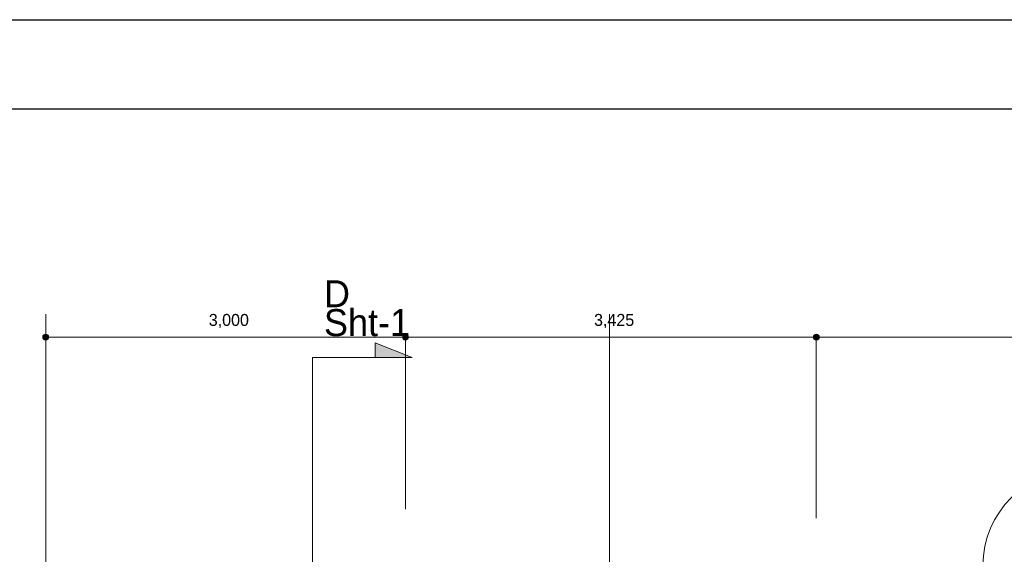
# Model space of a CAD drawing. Header units: millimetres. Extents: x -38341 to 3709, y -10682 to 48718.
# Tile 50 of 118: x -33900 to -25690, y 44258 to 48718. Entities that reach past the tile are written whole.
import ezdxf

# ---------------------------------------------------------------- set-up
doc = ezdxf.new("R2010")
doc.units = ezdxf.units.MM
doc.header["$LTSCALE"] = 50
doc.linetypes.add('ISO-08 一点鎖線', pattern=[9.144, 6.096, -0.762, 1.524, -0.762])
doc.layers.add('00ライン-グリッド-線', color=13, linetype='ISO-08 一点鎖線', lineweight=5, true_color=0xff5454)
for name, color, linetype, lineweight in [('02モデリング-07建具-鋼製', 7, 'Continuous', 5), ('02モデリング-07建具-鋼製_ハッチング', 7, 'Continuous', 5), ('05記号ラベル-断面線', 7, 'Continuous', 5), ('05記号ラベル-断面線_ハッチング', 7, 'Continuous', 5), ('一般', 7, 'Continuous', 5), ('寸法', 7, 'Continuous', 5), ('寸法_ハッチング', 7, 'Continuous', 5), ('解答例線', 7, 'Continuous', 5)]:
    doc.layers.add(name, color=color, linetype=linetype, lineweight=lineweight)
doc.styles.add('PT Sans Narrow', font='PTSans.ttc')
doc.styles.get("Standard").update_dxf_attribs({"font": 'txt', "bigfont": 'BIGFONT.SHX'})

# ---------------------------------------------------------------- blocks, each defined once
blk = doc.blocks.new('_図面枠 (3D)')
at = {"layer": '解答例線', "color": 7, "linetype": 'Continuous', "lineweight": 25, "transparency": 33554687, "flags": 128}
for points in [[(-42100, 59380), (42000, 59380), (42000, -20), (-42100, -20)], [(-39998, 57895), (39898, 57895), (39898, 1465), (-39998, 1465)]]:
    blk.add_lwpolyline(points, close=True, dxfattribs=at)
blk = doc.blocks.new('グループ-59')
at = {"layer": '02モデリング-07建具-鋼製', "color": 7, "linetype": 'Continuous', "lineweight": 5, "transparency": 33554687}
for p, q in [((-425, 90), (-425, -90)), ((425, 90), (425, -90))]:
    blk.add_line(p, q, dxfattribs=at)
blk = doc.blocks.new('グループ-60')
at = {"color": 255, "linetype": 'Continuous', "lineweight": 5, "transparency": 33554687}
for points in [[(-425, 90), (-400, 90), (-400, -90), (-425, -90)], [(400, 90), (425, 90), (425, -90), (400, -90)]]:
    blk.add_wipeout(points, dxfattribs=at).dxf.layer = '02モデリング-07建具-鋼製_ハッチング'
at = {"layer": '02モデリング-07建具-鋼製', "color": 7, "linetype": 'Continuous', "lineweight": 5, "transparency": 33554687, "flags": 128}
for points in [[(-425, 90), (-400, 90), (-400, -90), (-425, -90)], [(400, 90), (425, 90), (425, -90), (400, -90)]]:
    blk.add_lwpolyline(points, close=True, dxfattribs=at)
blk = doc.blocks.new('グループ-61')
at = {"layer": '02モデリング-07建具-鋼製', "color": 7, "transparency": 33554687}
blk.add_blockref('グループ-59', (0, 0), dxfattribs=at)
blk.add_blockref('グループ-60', (0, 0), dxfattribs=at)
at = {"layer": '02モデリング-07建具-鋼製', "color": 7, "linetype": 'Continuous', "lineweight": 5, "transparency": 33554687}
for p, q in [((-425, 90), (-400, 90)), ((-400, 90), (-400, -90)), ((425, 90), (400, 90)), ((400, 90), (400, -90)), ((-425, -90), (-400, -90)), ((425, -90), (400, -90))]:
    blk.add_line(p, q, dxfattribs=at)
blk = doc.blocks.new('グループ-62')
at = {"layer": '02モデリング-07建具-鋼製', "color": 7, "linetype": 'Continuous', "lineweight": 5, "transparency": 33554687}
blk.add_arc((400, 90), 800, 90, 180, dxfattribs=at)
blk = doc.blocks.new('グループ-64')
at = {"color": 255, "linetype": 'Continuous', "lineweight": 5, "transparency": 33554687}
blk.add_wipeout([(400, 890), (400, 90), (370, 90), (370, 890)], dxfattribs=at).dxf.layer = '02モデリング-07建具-鋼製_ハッチング'
at = {"layer": '02モデリング-07建具-鋼製', "color": 7, "linetype": 'Continuous', "lineweight": 5, "transparency": 33554687, "flags": 128}
blk.add_lwpolyline([(400, 890), (400, 90), (370, 90), (370, 890)], close=True, dxfattribs=at)
blk = doc.blocks.new('グループ-65')
at = {"layer": '一般', "color": 7, "transparency": 33554687}
blk.add_blockref('グループ-64', (0, 0), dxfattribs=at)
blk = doc.blocks.new('グループ-66')
at = {"layer": '一般', "color": 7, "transparency": 33554687}
blk.add_blockref('グループ-65', (0, 0), dxfattribs=at)
blk = doc.blocks.new('グループ-67')
at = {"layer": '02モデリング-07建具-鋼製', "color": 7, "linetype": 'Continuous', "lineweight": 5, "transparency": 33554687}
for p, q in [((-425, 82.5), (425, 82.5)), ((-425, -82.5), (425, -82.5))]:
    blk.add_line(p, q, dxfattribs=at)
blk = doc.blocks.new('ドア (2D)')
at = {"layer": '02モデリング-07建具-鋼製', "color": 7, "transparency": 33554687}
blk.add_blockref('グループ-61', (0, 0), dxfattribs=at)
at = {"layer": '02モデリング-07建具-鋼製', "color": 0, "flags": 1}
for tag in ['記号', 'No.', 'IFC_UUID', 'instanceID']:
    blk.add_attdef(tag, (8317.5, 0), '', height=0.18, dxfattribs=at)
at = {"layer": '一般', "color": 7, "transparency": 33554687}
blk.add_blockref('グループ-62', (0, 0), dxfattribs=at)
at = {"layer": '02モデリング-07建具-鋼製', "color": 7, "transparency": 33554687}
blk.add_blockref('グループ-66', (0, 0), dxfattribs=at)
at = {"layer": '一般', "color": 7, "transparency": 33554687}
blk.add_blockref('グループ-67', (0, 0), dxfattribs=at)
blk = doc.blocks.new('_1F-FL (2D)')
at = {"layer": '02モデリング-07建具-鋼製', "color": 7, "transparency": 33554687}
blk.add_blockref('ドア (2D)', (8215.3, 8407.5), dxfattribs=at)
blk = doc.blocks.new('グループ-186')
at = {"layer": '05記号ラベル-断面線_ハッチング', "linetype": 'Continuous', "lineweight": 0, "transparency": 33554687}
blk.add_hatch(color=7, dxfattribs=at).paths.add_polyline_path([(2225, 10232.7), (3055.5, 10232.7), (2748.8, 10357), (2748.8, 10232.7)])
at = {"layer": '05記号ラベル-断面線', "color": 7, "linetype": 'Continuous', "lineweight": 5, "transparency": 33554687, "flags": 128}
blk.add_lwpolyline([(2225, 10232.7), (3055.5, 10232.7), (2748.8, 10357), (2748.8, 10232.7)], dxfattribs=at)
at = {"layer": '05記号ラベル-断面線', "color": 7, "transparency": 33554687, "insert": (2320.3, 10409.2), "char_height": 224.9, "width": 735.502, "attachment_point": 7, "line_spacing_factor": 0.64257, "style": 'PT Sans Narrow'}
blk.add_mtext('D\\PSht-1', dxfattribs=at)
blk = doc.blocks.new('グループ-188')
at = {"layer": '05記号ラベル-断面線', "color": 7, "linetype": 'Continuous', "lineweight": 5, "transparency": 33554687}
blk.add_line((2225, 10232.7), (2225, -2520.7), dxfattribs=at)
at = {"layer": '05記号ラベル-断面線', "color": 7, "transparency": 33554687}
blk.add_blockref('グループ-186', (0, 0), dxfattribs=at)
blk = doc.blocks.new('_line (3D)')
at = {"layer": '05記号ラベル-断面線', "color": 7, "transparency": 33554687}
blk.add_blockref('グループ-188', (0, 0), dxfattribs=at)
blk = doc.blocks.new('グループ-195')
at = {"layer": '00ライン-グリッド-線', "transparency": 33554687}
blk.add_line((-326.28, 259.83), (-326.28, 544.87), dxfattribs=at)
at = {"layer": '00ライン-グリッド-線', "color": 0, "flags": 1}
for tag in ['instanceID', 'IFC_UUID']:
    blk.add_attdef(tag, (-331.31, 254.8), '', height=0.18, dxfattribs=at)
blk = doc.blocks.new('グループ-199')
at = {"layer": '00ライン-グリッド-線', "transparency": 33554687}
blk.add_line((-232.28, 259.83), (-232.28, 544.87), dxfattribs=at)
at = {"layer": '00ライン-グリッド-線', "color": 0, "flags": 1}
for tag in ['instanceID', 'IFC_UUID']:
    blk.add_attdef(tag, (-237.31, 254.8), '', height=0.18, dxfattribs=at)
blk = doc.blocks.new('グループ-208')
at = {"layer": '寸法', "color": 7, "transparency": 33554687, "insert": (-299.08, 544.9), "char_height": 1.999, "attachment_point": 1, "line_spacing_factor": 1.080085, "style": 'PT Sans Narrow'}
blk.add_mtext('3,000', dxfattribs=at)
blk = doc.blocks.new('グループ-209')
at = {"layer": '寸法_ハッチング', "linetype": 'Continuous', "lineweight": 0, "transparency": 33554687}
for points in [[(-325.78, 541.03), (-325.78, 541.02), (-325.78, 541.01), (-325.79, 540.99), (-325.79, 540.98), (-325.79, 540.97), (-325.79, 540.96), (-325.79, 540.94), (-325.79, 540.93), (-325.8, 540.92), (-325.8, 540.91), (-325.8, 540.9), (-325.81, 540.88), (-325.81, 540.87), (-325.81, 540.86), (-325.82, 540.85), (-325.82, 540.84), (-325.83, 540.83), (-325.83, 540.82), (-325.84, 540.8), (-325.84, 540.79), (-325.85, 540.78), (-325.86, 540.77), (-325.86, 540.76), (-325.87, 540.75), (-325.88, 540.74), (-325.88, 540.73), (-325.89, 540.72), (-325.9, 540.71), (-325.91, 540.7), (-325.91, 540.69), (-325.92, 540.68), (-325.93, 540.68), (-325.94, 540.67), (-325.95, 540.66), (-325.96, 540.65), (-325.97, 540.64), (-325.98, 540.64), (-325.99, 540.63), (-326, 540.62), (-326.01, 540.61), (-326.02, 540.61), (-326.03, 540.6), (-326.04, 540.59), (-326.05, 540.59), (-326.06, 540.58), (-326.07, 540.58), (-326.08, 540.57), (-326.09, 540.57), (-326.1, 540.56), (-326.12, 540.56), (-326.13, 540.55), (-326.14, 540.55), (-326.15, 540.55), (-326.16, 540.54), (-326.17, 540.54), (-326.19, 540.54), (-326.2, 540.54), (-326.21, 540.53), (-326.22, 540.53), (-326.24, 540.53), (-326.25, 540.53), (-326.26, 540.53), (-326.27, 540.53), (-326.28, 540.53), (-326.3, 540.53), (-326.31, 540.53), (-326.32, 540.53), (-326.33, 540.53), (-326.35, 540.53), (-326.36, 540.53), (-326.37, 540.54), (-326.38, 540.54), (-326.39, 540.54), (-326.41, 540.54), (-326.42, 540.55), (-326.43, 540.55), (-326.44, 540.55), (-326.45, 540.56), (-326.46, 540.56), (-326.48, 540.57), (-326.49, 540.57), (-326.5, 540.58), (-326.51, 540.58), (-326.52, 540.59), (-326.53, 540.59), (-326.54, 540.6), (-326.55, 540.61), (-326.56, 540.61), (-326.57, 540.62), (-326.58, 540.63), (-326.59, 540.64), (-326.6, 540.64), (-326.61, 540.65), (-326.62, 540.66), (-326.63, 540.67), (-326.64, 540.68), (-326.65, 540.68), (-326.65, 540.69), (-326.66, 540.7), (-326.67, 540.71), (-326.68, 540.72), (-326.69, 540.73), (-326.69, 540.74), (-326.7, 540.75), (-326.71, 540.76), (-326.71, 540.77), (-326.72, 540.78), (-326.73, 540.79), (-326.73, 540.8), (-326.74, 540.82), (-326.74, 540.83), (-326.75, 540.84), (-326.75, 540.85), (-326.76, 540.86), (-326.76, 540.87), (-326.76, 540.88), (-326.77, 540.9), (-326.77, 540.91), (-326.77, 540.92), (-326.77, 540.93), (-326.78, 540.94), (-326.78, 540.96), (-326.78, 540.97), (-326.78, 540.98), (-326.78, 540.99), (-326.78, 541.01), (-326.78, 541.02), (-326.78, 541.03), (-326.78, 541.04), (-326.78, 541.05), (-326.78, 541.07), (-326.78, 541.08), (-326.78, 541.09), (-326.78, 541.1), (-326.78, 541.12), (-326.77, 541.13), (-326.77, 541.14), (-326.77, 541.15), (-326.77, 541.16), (-326.76, 541.17), (-326.76, 541.19), (-326.76, 541.2), (-326.75, 541.21), (-326.75, 541.22), (-326.74, 541.23), (-326.74, 541.24), (-326.73, 541.25), (-326.73, 541.27), (-326.72, 541.28), (-326.71, 541.29), (-326.71, 541.3), (-326.7, 541.31), (-326.69, 541.32), (-326.69, 541.33), (-326.68, 541.34), (-326.67, 541.35), (-326.66, 541.36), (-326.65, 541.37), (-326.65, 541.37), (-326.64, 541.38), (-326.63, 541.39), (-326.62, 541.4), (-326.61, 541.41), (-326.6, 541.42), (-326.59, 541.42), (-326.58, 541.43), (-326.57, 541.44), (-326.56, 541.45), (-326.55, 541.45), (-326.54, 541.46), (-326.53, 541.46), (-326.52, 541.47), (-326.51, 541.48), (-326.5, 541.48), (-326.49, 541.49), (-326.48, 541.49), (-326.46, 541.5), (-326.45, 541.5), (-326.44, 541.5), (-326.43, 541.51), (-326.42, 541.51), (-326.41, 541.51), (-326.39, 541.52), (-326.38, 541.52), (-326.37, 541.52), (-326.36, 541.52), (-326.35, 541.53), (-326.33, 541.53), (-326.32, 541.53), (-326.31, 541.53), (-326.3, 541.53), (-326.28, 541.53), (-326.27, 541.53), (-326.26, 541.53), (-326.25, 541.53), (-326.24, 541.53), (-326.22, 541.53), (-326.21, 541.52), (-326.2, 541.52), (-326.19, 541.52), (-326.17, 541.52), (-326.16, 541.51), (-326.15, 541.51), (-326.14, 541.51), (-326.13, 541.5), (-326.12, 541.5), (-326.1, 541.5), (-326.09, 541.49), (-326.08, 541.49), (-326.07, 541.48), (-326.06, 541.48), (-326.05, 541.47), (-326.04, 541.46), (-326.03, 541.46), (-326.02, 541.45), (-326.01, 541.45), (-326, 541.44), (-325.99, 541.43), (-325.98, 541.42), (-325.97, 541.42), (-325.96, 541.41), (-325.95, 541.4), (-325.94, 541.39), (-325.93, 541.38), (-325.92, 541.37), (-325.91, 541.37), (-325.91, 541.36), (-325.9, 541.35), (-325.89, 541.34), (-325.88, 541.33), (-325.88, 541.32), (-325.87, 541.31), (-325.86, 541.3), (-325.86, 541.29), (-325.85, 541.28), (-325.84, 541.27), (-325.84, 541.25), (-325.83, 541.24), (-325.83, 541.23), (-325.82, 541.22), (-325.82, 541.21), (-325.81, 541.2), (-325.81, 541.19), (-325.81, 541.17), (-325.8, 541.16), (-325.8, 541.15), (-325.8, 541.14), (-325.79, 541.13), (-325.79, 541.12), (-325.79, 541.1), (-325.79, 541.09), (-325.79, 541.08), (-325.79, 541.07), (-325.78, 541.05), (-325.78, 541.04)], [(-265.78, 541.03), (-265.78, 541.02), (-265.78, 541.01), (-265.79, 540.99), (-265.79, 540.98), (-265.79, 540.97), (-265.79, 540.96), (-265.79, 540.94), (-265.79, 540.93), (-265.8, 540.92), (-265.8, 540.91), (-265.8, 540.9), (-265.81, 540.88), (-265.81, 540.87), (-265.81, 540.86), (-265.82, 540.85), (-265.82, 540.84), (-265.83, 540.83), (-265.83, 540.82), (-265.84, 540.8), (-265.84, 540.79), (-265.85, 540.78), (-265.86, 540.77), (-265.86, 540.76), (-265.87, 540.75), (-265.88, 540.74), (-265.88, 540.73), (-265.89, 540.72), (-265.9, 540.71), (-265.91, 540.7), (-265.91, 540.69), (-265.92, 540.68), (-265.93, 540.68), (-265.94, 540.67), (-265.95, 540.66), (-265.96, 540.65), (-265.97, 540.64), (-265.98, 540.64), (-265.99, 540.63), (-266, 540.62), (-266.01, 540.61), (-266.02, 540.61), (-266.03, 540.6), (-266.04, 540.59), (-266.05, 540.59), (-266.06, 540.58), (-266.07, 540.58), (-266.08, 540.57), (-266.09, 540.57), (-266.1, 540.56), (-266.12, 540.56), (-266.13, 540.55), (-266.14, 540.55), (-266.15, 540.55), (-266.16, 540.54), (-266.17, 540.54), (-266.19, 540.54), (-266.2, 540.54), (-266.21, 540.53), (-266.22, 540.53), (-266.24, 540.53), (-266.25, 540.53), (-266.26, 540.53), (-266.27, 540.53), (-266.28, 540.53), (-266.3, 540.53), (-266.31, 540.53), (-266.32, 540.53), (-266.33, 540.53), (-266.35, 540.53), (-266.36, 540.53), (-266.37, 540.54), (-266.38, 540.54), (-266.39, 540.54), (-266.41, 540.54), (-266.42, 540.55), (-266.43, 540.55), (-266.44, 540.55), (-266.45, 540.56), (-266.46, 540.56), (-266.48, 540.57), (-266.49, 540.57), (-266.5, 540.58), (-266.51, 540.58), (-266.52, 540.59), (-266.53, 540.59), (-266.54, 540.6), (-266.55, 540.61), (-266.56, 540.61), (-266.57, 540.62), (-266.58, 540.63), (-266.59, 540.64), (-266.6, 540.64), (-266.61, 540.65), (-266.62, 540.66), (-266.63, 540.67), (-266.64, 540.68), (-266.65, 540.68), (-266.65, 540.69), (-266.66, 540.7), (-266.67, 540.71), (-266.68, 540.72), (-266.69, 540.73), (-266.69, 540.74), (-266.7, 540.75), (-266.71, 540.76), (-266.71, 540.77), (-266.72, 540.78), (-266.73, 540.79), (-266.73, 540.8), (-266.74, 540.82), (-266.74, 540.83), (-266.75, 540.84), (-266.75, 540.85), (-266.76, 540.86), (-266.76, 540.87), (-266.76, 540.88), (-266.77, 540.9), (-266.77, 540.91), (-266.77, 540.92), (-266.77, 540.93), (-266.78, 540.94), (-266.78, 540.96), (-266.78, 540.97), (-266.78, 540.98), (-266.78, 540.99), (-266.78, 541.01), (-266.78, 541.02), (-266.78, 541.03), (-266.78, 541.04), (-266.78, 541.05), (-266.78, 541.07), (-266.78, 541.08), (-266.78, 541.09), (-266.78, 541.1), (-266.78, 541.12), (-266.77, 541.13), (-266.77, 541.14), (-266.77, 541.15), (-266.77, 541.16), (-266.76, 541.17), (-266.76, 541.19), (-266.76, 541.2), (-266.75, 541.21), (-266.75, 541.22), (-266.74, 541.23), (-266.74, 541.24), (-266.73, 541.25), (-266.73, 541.27), (-266.72, 541.28), (-266.71, 541.29), (-266.71, 541.3), (-266.7, 541.31), (-266.69, 541.32), (-266.69, 541.33), (-266.68, 541.34), (-266.67, 541.35), (-266.66, 541.36), (-266.65, 541.37), (-266.65, 541.37), (-266.64, 541.38), (-266.63, 541.39), (-266.62, 541.4), (-266.61, 541.41), (-266.6, 541.42), (-266.59, 541.42), (-266.58, 541.43), (-266.57, 541.44), (-266.56, 541.45), (-266.55, 541.45), (-266.54, 541.46), (-266.53, 541.46), (-266.52, 541.47), (-266.51, 541.48), (-266.5, 541.48), (-266.49, 541.49), (-266.48, 541.49), (-266.46, 541.5), (-266.45, 541.5), (-266.44, 541.5), (-266.43, 541.51), (-266.42, 541.51), (-266.41, 541.51), (-266.39, 541.52), (-266.38, 541.52), (-266.37, 541.52), (-266.36, 541.52), (-266.35, 541.53), (-266.33, 541.53), (-266.32, 541.53), (-266.31, 541.53), (-266.3, 541.53), (-266.28, 541.53), (-266.27, 541.53), (-266.26, 541.53), (-266.25, 541.53), (-266.24, 541.53), (-266.22, 541.53), (-266.21, 541.52), (-266.2, 541.52), (-266.19, 541.52), (-266.17, 541.52), (-266.16, 541.51), (-266.15, 541.51), (-266.14, 541.51), (-266.13, 541.5), (-266.12, 541.5), (-266.1, 541.5), (-266.09, 541.49), (-266.08, 541.49), (-266.07, 541.48), (-266.06, 541.48), (-266.05, 541.47), (-266.04, 541.46), (-266.03, 541.46), (-266.02, 541.45), (-266.01, 541.45), (-266, 541.44), (-265.99, 541.43), (-265.98, 541.42), (-265.97, 541.42), (-265.96, 541.41), (-265.95, 541.4), (-265.94, 541.39), (-265.93, 541.38), (-265.92, 541.37), (-265.91, 541.37), (-265.91, 541.36), (-265.9, 541.35), (-265.89, 541.34), (-265.88, 541.33), (-265.88, 541.32), (-265.87, 541.31), (-265.86, 541.3), (-265.86, 541.29), (-265.85, 541.28), (-265.84, 541.27), (-265.84, 541.25), (-265.83, 541.24), (-265.83, 541.23), (-265.82, 541.22), (-265.82, 541.21), (-265.81, 541.2), (-265.81, 541.19), (-265.81, 541.17), (-265.8, 541.16), (-265.8, 541.15), (-265.8, 541.14), (-265.79, 541.13), (-265.79, 541.12), (-265.79, 541.1), (-265.79, 541.09), (-265.79, 541.08), (-265.79, 541.07), (-265.78, 541.05), (-265.78, 541.04)]]:
    blk.add_hatch(color=7, dxfattribs=at).paths.add_polyline_path(points)
at = {"layer": '寸法', "color": 7, "linetype": 'Continuous', "lineweight": 5, "transparency": 33554687}
for p, q in [((-326.28, 512.34), (-326.28, 541.03)), ((-326.28, 541.03), (-266.28, 541.03)), ((-266.28, 512.34), (-266.28, 541.03))]:
    blk.add_line(p, q, dxfattribs=at)
for centre in [(-326.28, 541.03), (-266.28, 541.03)]:
    blk.add_circle(centre, 0.5, dxfattribs=at)
at = {"layer": '寸法', "color": 7, "transparency": 33554687}
blk.add_blockref('グループ-208', (0, 0), dxfattribs=at)
blk = doc.blocks.new('グループ-210')
at = {"layer": '寸法', "color": 7, "transparency": 33554687, "insert": (-234.83, 544.9), "char_height": 1.999, "attachment_point": 1, "line_spacing_factor": 1.080085, "style": 'PT Sans Narrow'}
blk.add_mtext('3,425', dxfattribs=at)
blk = doc.blocks.new('グループ-211')
at = {"layer": '寸法_ハッチング', "linetype": 'Continuous', "lineweight": 0, "transparency": 33554687}
for points in [[(-265.78, 541.03), (-265.78, 541.02), (-265.78, 541.01), (-265.79, 540.99), (-265.79, 540.98), (-265.79, 540.97), (-265.79, 540.96), (-265.79, 540.94), (-265.79, 540.93), (-265.8, 540.92), (-265.8, 540.91), (-265.8, 540.9), (-265.81, 540.88), (-265.81, 540.87), (-265.81, 540.86), (-265.82, 540.85), (-265.82, 540.84), (-265.83, 540.83), (-265.83, 540.82), (-265.84, 540.8), (-265.84, 540.79), (-265.85, 540.78), (-265.86, 540.77), (-265.86, 540.76), (-265.87, 540.75), (-265.88, 540.74), (-265.88, 540.73), (-265.89, 540.72), (-265.9, 540.71), (-265.91, 540.7), (-265.91, 540.69), (-265.92, 540.68), (-265.93, 540.68), (-265.94, 540.67), (-265.95, 540.66), (-265.96, 540.65), (-265.97, 540.64), (-265.98, 540.64), (-265.99, 540.63), (-266, 540.62), (-266.01, 540.61), (-266.02, 540.61), (-266.03, 540.6), (-266.04, 540.59), (-266.05, 540.59), (-266.06, 540.58), (-266.07, 540.58), (-266.08, 540.57), (-266.09, 540.57), (-266.1, 540.56), (-266.12, 540.56), (-266.13, 540.55), (-266.14, 540.55), (-266.15, 540.55), (-266.16, 540.54), (-266.17, 540.54), (-266.19, 540.54), (-266.2, 540.54), (-266.21, 540.53), (-266.22, 540.53), (-266.24, 540.53), (-266.25, 540.53), (-266.26, 540.53), (-266.27, 540.53), (-266.28, 540.53), (-266.3, 540.53), (-266.31, 540.53), (-266.32, 540.53), (-266.33, 540.53), (-266.35, 540.53), (-266.36, 540.53), (-266.37, 540.54), (-266.38, 540.54), (-266.39, 540.54), (-266.41, 540.54), (-266.42, 540.55), (-266.43, 540.55), (-266.44, 540.55), (-266.45, 540.56), (-266.46, 540.56), (-266.48, 540.57), (-266.49, 540.57), (-266.5, 540.58), (-266.51, 540.58), (-266.52, 540.59), (-266.53, 540.59), (-266.54, 540.6), (-266.55, 540.61), (-266.56, 540.61), (-266.57, 540.62), (-266.58, 540.63), (-266.59, 540.64), (-266.6, 540.64), (-266.61, 540.65), (-266.62, 540.66), (-266.63, 540.67), (-266.64, 540.68), (-266.65, 540.68), (-266.65, 540.69), (-266.66, 540.7), (-266.67, 540.71), (-266.68, 540.72), (-266.69, 540.73), (-266.69, 540.74), (-266.7, 540.75), (-266.71, 540.76), (-266.71, 540.77), (-266.72, 540.78), (-266.73, 540.79), (-266.73, 540.8), (-266.74, 540.82), (-266.74, 540.83), (-266.75, 540.84), (-266.75, 540.85), (-266.76, 540.86), (-266.76, 540.87), (-266.76, 540.88), (-266.77, 540.9), (-266.77, 540.91), (-266.77, 540.92), (-266.77, 540.93), (-266.78, 540.94), (-266.78, 540.96), (-266.78, 540.97), (-266.78, 540.98), (-266.78, 540.99), (-266.78, 541.01), (-266.78, 541.02), (-266.78, 541.03), (-266.78, 541.04), (-266.78, 541.05), (-266.78, 541.07), (-266.78, 541.08), (-266.78, 541.09), (-266.78, 541.1), (-266.78, 541.12), (-266.77, 541.13), (-266.77, 541.14), (-266.77, 541.15), (-266.77, 541.16), (-266.76, 541.17), (-266.76, 541.19), (-266.76, 541.2), (-266.75, 541.21), (-266.75, 541.22), (-266.74, 541.23), (-266.74, 541.24), (-266.73, 541.25), (-266.73, 541.27), (-266.72, 541.28), (-266.71, 541.29), (-266.71, 541.3), (-266.7, 541.31), (-266.69, 541.32), (-266.69, 541.33), (-266.68, 541.34), (-266.67, 541.35), (-266.66, 541.36), (-266.65, 541.37), (-266.65, 541.37), (-266.64, 541.38), (-266.63, 541.39), (-266.62, 541.4), (-266.61, 541.41), (-266.6, 541.42), (-266.59, 541.42), (-266.58, 541.43), (-266.57, 541.44), (-266.56, 541.45), (-266.55, 541.45), (-266.54, 541.46), (-266.53, 541.46), (-266.52, 541.47), (-266.51, 541.48), (-266.5, 541.48), (-266.49, 541.49), (-266.48, 541.49), (-266.46, 541.5), (-266.45, 541.5), (-266.44, 541.5), (-266.43, 541.51), (-266.42, 541.51), (-266.41, 541.51), (-266.39, 541.52), (-266.38, 541.52), (-266.37, 541.52), (-266.36, 541.52), (-266.35, 541.53), (-266.33, 541.53), (-266.32, 541.53), (-266.31, 541.53), (-266.3, 541.53), (-266.28, 541.53), (-266.27, 541.53), (-266.26, 541.53), (-266.25, 541.53), (-266.24, 541.53), (-266.22, 541.53), (-266.21, 541.52), (-266.2, 541.52), (-266.19, 541.52), (-266.17, 541.52), (-266.16, 541.51), (-266.15, 541.51), (-266.14, 541.51), (-266.13, 541.5), (-266.12, 541.5), (-266.1, 541.5), (-266.09, 541.49), (-266.08, 541.49), (-266.07, 541.48), (-266.06, 541.48), (-266.05, 541.47), (-266.04, 541.46), (-266.03, 541.46), (-266.02, 541.45), (-266.01, 541.45), (-266, 541.44), (-265.99, 541.43), (-265.98, 541.42), (-265.97, 541.42), (-265.96, 541.41), (-265.95, 541.4), (-265.94, 541.39), (-265.93, 541.38), (-265.92, 541.37), (-265.91, 541.37), (-265.91, 541.36), (-265.9, 541.35), (-265.89, 541.34), (-265.88, 541.33), (-265.88, 541.32), (-265.87, 541.31), (-265.86, 541.3), (-265.86, 541.29), (-265.85, 541.28), (-265.84, 541.27), (-265.84, 541.25), (-265.83, 541.24), (-265.83, 541.23), (-265.82, 541.22), (-265.82, 541.21), (-265.81, 541.2), (-265.81, 541.19), (-265.81, 541.17), (-265.8, 541.16), (-265.8, 541.15), (-265.8, 541.14), (-265.79, 541.13), (-265.79, 541.12), (-265.79, 541.1), (-265.79, 541.09), (-265.79, 541.08), (-265.79, 541.07), (-265.78, 541.05), (-265.78, 541.04)], [(-197.28, 541.03), (-197.28, 541.02), (-197.28, 541.01), (-197.29, 540.99), (-197.29, 540.98), (-197.29, 540.97), (-197.29, 540.96), (-197.29, 540.94), (-197.29, 540.93), (-197.3, 540.92), (-197.3, 540.91), (-197.3, 540.9), (-197.31, 540.88), (-197.31, 540.87), (-197.31, 540.86), (-197.32, 540.85), (-197.32, 540.84), (-197.33, 540.83), (-197.33, 540.82), (-197.34, 540.8), (-197.34, 540.79), (-197.35, 540.78), (-197.36, 540.77), (-197.36, 540.76), (-197.37, 540.75), (-197.38, 540.74), (-197.38, 540.73), (-197.39, 540.72), (-197.4, 540.71), (-197.41, 540.7), (-197.41, 540.69), (-197.42, 540.68), (-197.43, 540.68), (-197.44, 540.67), (-197.45, 540.66), (-197.46, 540.65), (-197.47, 540.64), (-197.48, 540.64), (-197.49, 540.63), (-197.5, 540.62), (-197.51, 540.61), (-197.52, 540.61), (-197.53, 540.6), (-197.54, 540.59), (-197.55, 540.59), (-197.56, 540.58), (-197.57, 540.58), (-197.58, 540.57), (-197.59, 540.57), (-197.6, 540.56), (-197.62, 540.56), (-197.63, 540.55), (-197.64, 540.55), (-197.65, 540.55), (-197.66, 540.54), (-197.67, 540.54), (-197.69, 540.54), (-197.7, 540.54), (-197.71, 540.53), (-197.72, 540.53), (-197.74, 540.53), (-197.75, 540.53), (-197.76, 540.53), (-197.77, 540.53), (-197.78, 540.53), (-197.8, 540.53), (-197.81, 540.53), (-197.82, 540.53), (-197.83, 540.53), (-197.85, 540.53), (-197.86, 540.53), (-197.87, 540.54), (-197.88, 540.54), (-197.89, 540.54), (-197.91, 540.54), (-197.92, 540.55), (-197.93, 540.55), (-197.94, 540.55), (-197.95, 540.56), (-197.96, 540.56), (-197.98, 540.57), (-197.99, 540.57), (-198, 540.58), (-198.01, 540.58), (-198.02, 540.59), (-198.03, 540.59), (-198.04, 540.6), (-198.05, 540.61), (-198.06, 540.61), (-198.07, 540.62), (-198.08, 540.63), (-198.09, 540.64), (-198.1, 540.64), (-198.11, 540.65), (-198.12, 540.66), (-198.13, 540.67), (-198.14, 540.68), (-198.15, 540.68), (-198.15, 540.69), (-198.16, 540.7), (-198.17, 540.71), (-198.18, 540.72), (-198.19, 540.73), (-198.19, 540.74), (-198.2, 540.75), (-198.21, 540.76), (-198.21, 540.77), (-198.22, 540.78), (-198.23, 540.79), (-198.23, 540.8), (-198.24, 540.82), (-198.24, 540.83), (-198.25, 540.84), (-198.25, 540.85), (-198.26, 540.86), (-198.26, 540.87), (-198.26, 540.88), (-198.27, 540.9), (-198.27, 540.91), (-198.27, 540.92), (-198.27, 540.93), (-198.28, 540.94), (-198.28, 540.96), (-198.28, 540.97), (-198.28, 540.98), (-198.28, 540.99), (-198.28, 541.01), (-198.28, 541.02), (-198.28, 541.03), (-198.28, 541.04), (-198.28, 541.05), (-198.28, 541.07), (-198.28, 541.08), (-198.28, 541.09), (-198.28, 541.1), (-198.28, 541.12), (-198.27, 541.13), (-198.27, 541.14), (-198.27, 541.15), (-198.27, 541.16), (-198.26, 541.17), (-198.26, 541.19), (-198.26, 541.2), (-198.25, 541.21), (-198.25, 541.22), (-198.24, 541.23), (-198.24, 541.24), (-198.23, 541.25), (-198.23, 541.27), (-198.22, 541.28), (-198.21, 541.29), (-198.21, 541.3), (-198.2, 541.31), (-198.19, 541.32), (-198.19, 541.33), (-198.18, 541.34), (-198.17, 541.35), (-198.16, 541.36), (-198.15, 541.37), (-198.15, 541.37), (-198.14, 541.38), (-198.13, 541.39), (-198.12, 541.4), (-198.11, 541.41), (-198.1, 541.42), (-198.09, 541.42), (-198.08, 541.43), (-198.07, 541.44), (-198.06, 541.45), (-198.05, 541.45), (-198.04, 541.46), (-198.03, 541.46), (-198.02, 541.47), (-198.01, 541.48), (-198, 541.48), (-197.99, 541.49), (-197.98, 541.49), (-197.96, 541.5), (-197.95, 541.5), (-197.94, 541.5), (-197.93, 541.51), (-197.92, 541.51), (-197.91, 541.51), (-197.89, 541.52), (-197.88, 541.52), (-197.87, 541.52), (-197.86, 541.52), (-197.85, 541.53), (-197.83, 541.53), (-197.82, 541.53), (-197.81, 541.53), (-197.8, 541.53), (-197.78, 541.53), (-197.77, 541.53), (-197.76, 541.53), (-197.75, 541.53), (-197.74, 541.53), (-197.72, 541.53), (-197.71, 541.52), (-197.7, 541.52), (-197.69, 541.52), (-197.67, 541.52), (-197.66, 541.51), (-197.65, 541.51), (-197.64, 541.51), (-197.63, 541.5), (-197.62, 541.5), (-197.6, 541.5), (-197.59, 541.49), (-197.58, 541.49), (-197.57, 541.48), (-197.56, 541.48), (-197.55, 541.47), (-197.54, 541.46), (-197.53, 541.46), (-197.52, 541.45), (-197.51, 541.45), (-197.5, 541.44), (-197.49, 541.43), (-197.48, 541.42), (-197.47, 541.42), (-197.46, 541.41), (-197.45, 541.4), (-197.44, 541.39), (-197.43, 541.38), (-197.42, 541.37), (-197.41, 541.37), (-197.41, 541.36), (-197.4, 541.35), (-197.39, 541.34), (-197.38, 541.33), (-197.38, 541.32), (-197.37, 541.31), (-197.36, 541.3), (-197.36, 541.29), (-197.35, 541.28), (-197.34, 541.27), (-197.34, 541.25), (-197.33, 541.24), (-197.33, 541.23), (-197.32, 541.22), (-197.32, 541.21), (-197.31, 541.2), (-197.31, 541.19), (-197.31, 541.17), (-197.3, 541.16), (-197.3, 541.15), (-197.3, 541.14), (-197.29, 541.13), (-197.29, 541.12), (-197.29, 541.1), (-197.29, 541.09), (-197.29, 541.08), (-197.29, 541.07), (-197.28, 541.05), (-197.28, 541.04)]]:
    blk.add_hatch(color=7, dxfattribs=at).paths.add_polyline_path(points)
at = {"layer": '寸法', "color": 7, "linetype": 'Continuous', "lineweight": 5, "transparency": 33554687}
for p, q in [((-266.28, 512.34), (-266.28, 541.03)), ((-266.28, 541.03), (-197.78, 541.03)), ((-197.78, 510.82), (-197.78, 541.03))]:
    blk.add_line(p, q, dxfattribs=at)
for centre in [(-266.28, 541.03), (-197.78, 541.03)]:
    blk.add_circle(centre, 0.5, dxfattribs=at)
at = {"layer": '寸法', "color": 7, "transparency": 33554687}
blk.add_blockref('グループ-210', (0, 0), dxfattribs=at)
blk = doc.blocks.new('グループ-212')
at = {"layer": '寸法', "color": 7, "transparency": 33554687, "insert": (-146.83, 544.9), "char_height": 1.999, "attachment_point": 1, "line_spacing_factor": 1.080085, "style": 'PT Sans Narrow'}
blk.add_mtext('5,375', dxfattribs=at)
blk = doc.blocks.new('グループ-213')
at = {"layer": '寸法_ハッチング', "linetype": 'Continuous', "lineweight": 0, "transparency": 33554687}
for points in [[(-197.28, 541.03), (-197.28, 541.02), (-197.28, 541.01), (-197.29, 540.99), (-197.29, 540.98), (-197.29, 540.97), (-197.29, 540.96), (-197.29, 540.94), (-197.29, 540.93), (-197.3, 540.92), (-197.3, 540.91), (-197.3, 540.9), (-197.31, 540.88), (-197.31, 540.87), (-197.31, 540.86), (-197.32, 540.85), (-197.32, 540.84), (-197.33, 540.83), (-197.33, 540.82), (-197.34, 540.8), (-197.34, 540.79), (-197.35, 540.78), (-197.36, 540.77), (-197.36, 540.76), (-197.37, 540.75), (-197.38, 540.74), (-197.38, 540.73), (-197.39, 540.72), (-197.4, 540.71), (-197.41, 540.7), (-197.41, 540.69), (-197.42, 540.68), (-197.43, 540.68), (-197.44, 540.67), (-197.45, 540.66), (-197.46, 540.65), (-197.47, 540.64), (-197.48, 540.64), (-197.49, 540.63), (-197.5, 540.62), (-197.51, 540.61), (-197.52, 540.61), (-197.53, 540.6), (-197.54, 540.59), (-197.55, 540.59), (-197.56, 540.58), (-197.57, 540.58), (-197.58, 540.57), (-197.59, 540.57), (-197.6, 540.56), (-197.62, 540.56), (-197.63, 540.55), (-197.64, 540.55), (-197.65, 540.55), (-197.66, 540.54), (-197.67, 540.54), (-197.69, 540.54), (-197.7, 540.54), (-197.71, 540.53), (-197.72, 540.53), (-197.74, 540.53), (-197.75, 540.53), (-197.76, 540.53), (-197.77, 540.53), (-197.78, 540.53), (-197.8, 540.53), (-197.81, 540.53), (-197.82, 540.53), (-197.83, 540.53), (-197.85, 540.53), (-197.86, 540.53), (-197.87, 540.54), (-197.88, 540.54), (-197.89, 540.54), (-197.91, 540.54), (-197.92, 540.55), (-197.93, 540.55), (-197.94, 540.55), (-197.95, 540.56), (-197.96, 540.56), (-197.98, 540.57), (-197.99, 540.57), (-198, 540.58), (-198.01, 540.58), (-198.02, 540.59), (-198.03, 540.59), (-198.04, 540.6), (-198.05, 540.61), (-198.06, 540.61), (-198.07, 540.62), (-198.08, 540.63), (-198.09, 540.64), (-198.1, 540.64), (-198.11, 540.65), (-198.12, 540.66), (-198.13, 540.67), (-198.14, 540.68), (-198.15, 540.68), (-198.15, 540.69), (-198.16, 540.7), (-198.17, 540.71), (-198.18, 540.72), (-198.19, 540.73), (-198.19, 540.74), (-198.2, 540.75), (-198.21, 540.76), (-198.21, 540.77), (-198.22, 540.78), (-198.23, 540.79), (-198.23, 540.8), (-198.24, 540.82), (-198.24, 540.83), (-198.25, 540.84), (-198.25, 540.85), (-198.26, 540.86), (-198.26, 540.87), (-198.26, 540.88), (-198.27, 540.9), (-198.27, 540.91), (-198.27, 540.92), (-198.27, 540.93), (-198.28, 540.94), (-198.28, 540.96), (-198.28, 540.97), (-198.28, 540.98), (-198.28, 540.99), (-198.28, 541.01), (-198.28, 541.02), (-198.28, 541.03), (-198.28, 541.04), (-198.28, 541.05), (-198.28, 541.07), (-198.28, 541.08), (-198.28, 541.09), (-198.28, 541.1), (-198.28, 541.12), (-198.27, 541.13), (-198.27, 541.14), (-198.27, 541.15), (-198.27, 541.16), (-198.26, 541.17), (-198.26, 541.19), (-198.26, 541.2), (-198.25, 541.21), (-198.25, 541.22), (-198.24, 541.23), (-198.24, 541.24), (-198.23, 541.25), (-198.23, 541.27), (-198.22, 541.28), (-198.21, 541.29), (-198.21, 541.3), (-198.2, 541.31), (-198.19, 541.32), (-198.19, 541.33), (-198.18, 541.34), (-198.17, 541.35), (-198.16, 541.36), (-198.15, 541.37), (-198.15, 541.37), (-198.14, 541.38), (-198.13, 541.39), (-198.12, 541.4), (-198.11, 541.41), (-198.1, 541.42), (-198.09, 541.42), (-198.08, 541.43), (-198.07, 541.44), (-198.06, 541.45), (-198.05, 541.45), (-198.04, 541.46), (-198.03, 541.46), (-198.02, 541.47), (-198.01, 541.48), (-198, 541.48), (-197.99, 541.49), (-197.98, 541.49), (-197.96, 541.5), (-197.95, 541.5), (-197.94, 541.5), (-197.93, 541.51), (-197.92, 541.51), (-197.91, 541.51), (-197.89, 541.52), (-197.88, 541.52), (-197.87, 541.52), (-197.86, 541.52), (-197.85, 541.53), (-197.83, 541.53), (-197.82, 541.53), (-197.81, 541.53), (-197.8, 541.53), (-197.78, 541.53), (-197.77, 541.53), (-197.76, 541.53), (-197.75, 541.53), (-197.74, 541.53), (-197.72, 541.53), (-197.71, 541.52), (-197.7, 541.52), (-197.69, 541.52), (-197.67, 541.52), (-197.66, 541.51), (-197.65, 541.51), (-197.64, 541.51), (-197.63, 541.5), (-197.62, 541.5), (-197.6, 541.5), (-197.59, 541.49), (-197.58, 541.49), (-197.57, 541.48), (-197.56, 541.48), (-197.55, 541.47), (-197.54, 541.46), (-197.53, 541.46), (-197.52, 541.45), (-197.51, 541.45), (-197.5, 541.44), (-197.49, 541.43), (-197.48, 541.42), (-197.47, 541.42), (-197.46, 541.41), (-197.45, 541.4), (-197.44, 541.39), (-197.43, 541.38), (-197.42, 541.37), (-197.41, 541.37), (-197.41, 541.36), (-197.4, 541.35), (-197.39, 541.34), (-197.38, 541.33), (-197.38, 541.32), (-197.37, 541.31), (-197.36, 541.3), (-197.36, 541.29), (-197.35, 541.28), (-197.34, 541.27), (-197.34, 541.25), (-197.33, 541.24), (-197.33, 541.23), (-197.32, 541.22), (-197.32, 541.21), (-197.31, 541.2), (-197.31, 541.19), (-197.31, 541.17), (-197.3, 541.16), (-197.3, 541.15), (-197.3, 541.14), (-197.29, 541.13), (-197.29, 541.12), (-197.29, 541.1), (-197.29, 541.09), (-197.29, 541.08), (-197.29, 541.07), (-197.28, 541.05), (-197.28, 541.04)], [(-89.78, 541.03), (-89.78, 541.02), (-89.78, 541.01), (-89.79, 540.99), (-89.79, 540.98), (-89.79, 540.97), (-89.79, 540.96), (-89.79, 540.94), (-89.79, 540.93), (-89.8, 540.92), (-89.8, 540.91), (-89.8, 540.9), (-89.81, 540.88), (-89.81, 540.87), (-89.81, 540.86), (-89.82, 540.85), (-89.82, 540.84), (-89.83, 540.83), (-89.83, 540.82), (-89.84, 540.8), (-89.84, 540.79), (-89.85, 540.78), (-89.86, 540.77), (-89.86, 540.76), (-89.87, 540.75), (-89.88, 540.74), (-89.88, 540.73), (-89.89, 540.72), (-89.9, 540.71), (-89.91, 540.7), (-89.91, 540.69), (-89.92, 540.68), (-89.93, 540.68), (-89.94, 540.67), (-89.95, 540.66), (-89.96, 540.65), (-89.97, 540.64), (-89.98, 540.64), (-89.99, 540.63), (-90, 540.62), (-90.01, 540.61), (-90.02, 540.61), (-90.03, 540.6), (-90.04, 540.59), (-90.05, 540.59), (-90.06, 540.58), (-90.07, 540.58), (-90.08, 540.57), (-90.09, 540.57), (-90.1, 540.56), (-90.12, 540.56), (-90.13, 540.55), (-90.14, 540.55), (-90.15, 540.55), (-90.16, 540.54), (-90.17, 540.54), (-90.19, 540.54), (-90.2, 540.54), (-90.21, 540.53), (-90.22, 540.53), (-90.24, 540.53), (-90.25, 540.53), (-90.26, 540.53), (-90.27, 540.53), (-90.28, 540.53), (-90.3, 540.53), (-90.31, 540.53), (-90.32, 540.53), (-90.33, 540.53), (-90.35, 540.53), (-90.36, 540.53), (-90.37, 540.54), (-90.38, 540.54), (-90.39, 540.54), (-90.41, 540.54), (-90.42, 540.55), (-90.43, 540.55), (-90.44, 540.55), (-90.45, 540.56), (-90.46, 540.56), (-90.48, 540.57), (-90.49, 540.57), (-90.5, 540.58), (-90.51, 540.58), (-90.52, 540.59), (-90.53, 540.59), (-90.54, 540.6), (-90.55, 540.61), (-90.56, 540.61), (-90.57, 540.62), (-90.58, 540.63), (-90.59, 540.64), (-90.6, 540.64), (-90.61, 540.65), (-90.62, 540.66), (-90.63, 540.67), (-90.64, 540.68), (-90.65, 540.68), (-90.65, 540.69), (-90.66, 540.7), (-90.67, 540.71), (-90.68, 540.72), (-90.69, 540.73), (-90.69, 540.74), (-90.7, 540.75), (-90.71, 540.76), (-90.71, 540.77), (-90.72, 540.78), (-90.73, 540.79), (-90.73, 540.8), (-90.74, 540.82), (-90.74, 540.83), (-90.75, 540.84), (-90.75, 540.85), (-90.76, 540.86), (-90.76, 540.87), (-90.76, 540.88), (-90.77, 540.9), (-90.77, 540.91), (-90.77, 540.92), (-90.77, 540.93), (-90.78, 540.94), (-90.78, 540.96), (-90.78, 540.97), (-90.78, 540.98), (-90.78, 540.99), (-90.78, 541.01), (-90.78, 541.02), (-90.78, 541.03), (-90.78, 541.04), (-90.78, 541.05), (-90.78, 541.07), (-90.78, 541.08), (-90.78, 541.09), (-90.78, 541.1), (-90.78, 541.12), (-90.77, 541.13), (-90.77, 541.14), (-90.77, 541.15), (-90.77, 541.16), (-90.76, 541.17), (-90.76, 541.19), (-90.76, 541.2), (-90.75, 541.21), (-90.75, 541.22), (-90.74, 541.23), (-90.74, 541.24), (-90.73, 541.25), (-90.73, 541.27), (-90.72, 541.28), (-90.71, 541.29), (-90.71, 541.3), (-90.7, 541.31), (-90.69, 541.32), (-90.69, 541.33), (-90.68, 541.34), (-90.67, 541.35), (-90.66, 541.36), (-90.65, 541.37), (-90.65, 541.37), (-90.64, 541.38), (-90.63, 541.39), (-90.62, 541.4), (-90.61, 541.41), (-90.6, 541.42), (-90.59, 541.42), (-90.58, 541.43), (-90.57, 541.44), (-90.56, 541.45), (-90.55, 541.45), (-90.54, 541.46), (-90.53, 541.46), (-90.52, 541.47), (-90.51, 541.48), (-90.5, 541.48), (-90.49, 541.49), (-90.48, 541.49), (-90.46, 541.5), (-90.45, 541.5), (-90.44, 541.5), (-90.43, 541.51), (-90.42, 541.51), (-90.41, 541.51), (-90.39, 541.52), (-90.38, 541.52), (-90.37, 541.52), (-90.36, 541.52), (-90.35, 541.53), (-90.33, 541.53), (-90.32, 541.53), (-90.31, 541.53), (-90.3, 541.53), (-90.28, 541.53), (-90.27, 541.53), (-90.26, 541.53), (-90.25, 541.53), (-90.24, 541.53), (-90.22, 541.53), (-90.21, 541.52), (-90.2, 541.52), (-90.19, 541.52), (-90.17, 541.52), (-90.16, 541.51), (-90.15, 541.51), (-90.14, 541.51), (-90.13, 541.5), (-90.12, 541.5), (-90.1, 541.5), (-90.09, 541.49), (-90.08, 541.49), (-90.07, 541.48), (-90.06, 541.48), (-90.05, 541.47), (-90.04, 541.46), (-90.03, 541.46), (-90.02, 541.45), (-90.01, 541.45), (-90, 541.44), (-89.99, 541.43), (-89.98, 541.42), (-89.97, 541.42), (-89.96, 541.41), (-89.95, 541.4), (-89.94, 541.39), (-89.93, 541.38), (-89.92, 541.37), (-89.91, 541.37), (-89.91, 541.36), (-89.9, 541.35), (-89.89, 541.34), (-89.88, 541.33), (-89.88, 541.32), (-89.87, 541.31), (-89.86, 541.3), (-89.86, 541.29), (-89.85, 541.28), (-89.84, 541.27), (-89.84, 541.25), (-89.83, 541.24), (-89.83, 541.23), (-89.82, 541.22), (-89.82, 541.21), (-89.81, 541.2), (-89.81, 541.19), (-89.81, 541.17), (-89.8, 541.16), (-89.8, 541.15), (-89.8, 541.14), (-89.79, 541.13), (-89.79, 541.12), (-89.79, 541.1), (-89.79, 541.09), (-89.79, 541.08), (-89.79, 541.07), (-89.78, 541.05), (-89.78, 541.04)]]:
    blk.add_hatch(color=7, dxfattribs=at).paths.add_polyline_path(points)
at = {"layer": '寸法', "color": 7, "linetype": 'Continuous', "lineweight": 5, "transparency": 33554687}
for p, q in [((-197.78, 510.82), (-197.78, 541.03)), ((-197.78, 541.03), (-90.28, 541.03)), ((-90.28, 514.71), (-90.28, 541.03))]:
    blk.add_line(p, q, dxfattribs=at)
for centre in [(-197.78, 541.03), (-90.28, 541.03)]:
    blk.add_circle(centre, 0.5, dxfattribs=at)
at = {"layer": '寸法', "color": 7, "transparency": 33554687}
blk.add_blockref('グループ-212', (0, 0), dxfattribs=at)
blk = doc.blocks.new('グループ-214')
at = {"layer": '寸法', "color": 7, "transparency": 33554687}
for name in ['グループ-209', 'グループ-211', 'グループ-213']:
    blk.add_blockref(name, (0, 0), dxfattribs=at)
blk = doc.blocks.new('グループ-227')
at = {"layer": '00ライン-グリッド-線'}
for name in ['グループ-195', 'グループ-199']:
    blk.add_blockref(name, (0, 0), dxfattribs=at)
at = {"layer": '寸法', "color": 7, "transparency": 33554687}
blk.add_blockref('グループ-214', (0, 0), dxfattribs=at)

msp = doc.modelspace()

# ---------------------------------------------------------------- block references
at = {"layer": '解答例線', "color": 7, "transparency": 33554687, "xscale": 0.5, "yscale": 0.5, "zscale": 0.5}
msp.add_blockref('_図面枠 (3D)', (-17290.959, 19028.052), dxfattribs=at)

# ---------------------------------------------------------------- next in the draw order: block references
at = {"layer": '一般', "color": 7, "transparency": 33554687}
msp.add_blockref('_1F-FL (2D)', (-33683.419, 35665.986), dxfattribs=at)

# ---------------------------------------------------------------- next in the draw order: block references
msp.add_blockref('_line (3D)', (-33683.419, 35665.986), dxfattribs=at)

# ---------------------------------------------------------------- next in the draw order: block references
at = {"layer": '一般', "color": 7, "transparency": 33554687, "xscale": 50, "yscale": 50, "zscale": 50}
msp.add_blockref('グループ-227', (-17369.202, 19018.052), dxfattribs=at)

doc.saveas('drawing.dxf')
